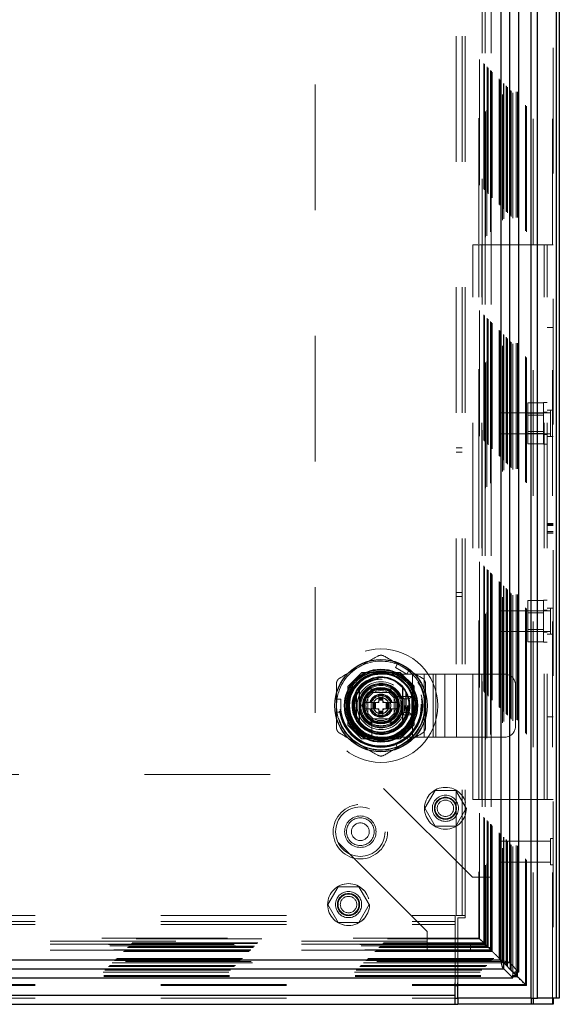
# Model space of a CAD drawing. Header units: inches. Extents: x 0.2 to 10.8, y 0.2 to 8.2.
# Tile 69 of 146: x 4.593 to 5.023, y 3.163 to 3.947. Entities that reach past the tile are written whole.
import ezdxf

# ---------------------------------------------------------------- set-up
doc = ezdxf.new("R2010")
doc.units = ezdxf.units.IN
doc.header["$MEASUREMENT"] = 0
doc.linetypes.add('HIDDEN', pattern=[0.075, 0.05, -0.025])

msp = doc.modelspace()

# ---------------------------------------------------------------- linework, layer by layer
at = {"color": 7, "linetype": 'HIDDEN', "lineweight": 18}
for p, q in [((5.0172866, 3.1682289), (5.0172866, 5.5239482)), ((5.0179896, 5.5248924), (5.0179896, 3.1682289)), ((5.0003288, 3.1682289), (5.0003288, 5.5165622)), ((5.0020259, 3.1682289), (5.0020259, 5.5167693)), ((4.9958595, 3.1791361), (4.9958595, 5.5059752)), ((4.9844955, 3.1905001), (4.9844955, 5.4946112)), ((4.9858573, 3.1891124), (4.9858573, 5.4959989)), ((4.9885504, 3.1897518), (4.9885504, 5.4953595)), ((4.989457, 3.1896663), (4.989457, 5.495445)), ((4.9766026, 3.198393), (4.9766026, 5.4867183)), ((4.9775024, 5.4876156), (4.9775024, 3.1974976)), ((4.9784578, 3.1965378), (4.9784578, 5.4885735)), ((4.978565, 5.4886824), (4.978565, 3.1964292)), ((4.9785897, 3.19638), (4.9785897, 5.4887313)), ((4.980399, 3.1945884), (4.980399, 5.4905127)), ((4.9807248, 3.1942708), (4.9807248, 5.4908405)), ((4.9808446, 3.1941511), (4.9808446, 5.4909602)), ((4.9814957, 3.1934999), (4.9814957, 5.4916114)), ((4.9837714, 3.1912214), (4.9837714, 5.4938886)), ((4.9688024, 3.2061933), (4.9688024, 5.478918)), ((4.969469, 3.2055266), (4.969469, 5.4795847)), ((4.9749761, 3.2000195), (4.9749761, 5.4850918)), ((4.9755607, 3.1994349), (4.9755607, 5.4856764)), ((4.9762261, 5.4863751), (4.9762261, 3.1987362)), ((4.9626534, 3.2123422), (4.9626534, 5.4727691)), ((4.9632718, 3.2117238), (4.9632718, 5.4733875)), ((4.9638376, 5.4739689), (4.9638376, 3.2111431)), ((4.9651357, 5.4752514), (4.9651357, 3.2098599)), ((4.9653662, 3.2096294), (4.9653662, 5.4754819)), ((4.9661096, 3.208886), (4.9661096, 5.4762253)), ((4.9663024, 3.2086933), (4.9663024, 5.476418)), ((4.9663024, 3.2086933), (4.9663024, 5.476418)), ((4.9680976, 5.4782212), (4.9680976, 3.2068661)), ((4.9681357, 3.2068599), (4.9681357, 5.4782514)), ((4.968469, 3.2065266), (4.968469, 5.4785847)), ((4.968469, 5.4785847), (4.968469, 3.2065266)), ((4.9587983, 5.4689128), (4.9587983, 3.216199)), ((4.959381, 3.2156146), (4.959381, 5.4694967)), ((4.9407229, 3.2341622), (4.9407229, 5.4508955)), ((4.9455229, 3.2341622), (4.9455229, 5.4508955)), ((4.9479229, 3.2341622), (4.9479229, 5.4508955)), ((4.9479229, 3.2341622), (4.9479229, 5.4508955)), ((4.9613844, 5.4205223), (4.9613844, 3.264589)), ((4.9613844, 5.4205223), (4.9613844, 3.264589)), ((4.9637844, 5.4205223), (4.9637844, 3.264589)), ((4.9685844, 5.4205223), (4.9685844, 3.264589)), ((4.8285844, 5.2955223), (4.8285844, 3.389589)), ((4.9538562, 3.3264289), (4.9538562, 3.7678955)), ((4.9538562, 3.7678955), (4.9586562, 3.7678955)), ((4.9586562, 3.3264289), (4.9586562, 3.7678955)), ((4.9610562, 3.7678955), (4.9586562, 3.7678955)), ((4.9610562, 3.3264289), (4.9610562, 3.7678955)), ((4.9610562, 3.3264289), (4.9610562, 3.7678955)), ((5.0107896, 3.7678955), (4.9610562, 3.7678955)), ((5.0107896, 3.3264289), (5.0107896, 3.7678955)), ((5.0179896, 3.7678955), (5.0107896, 3.7678955)), ((5.0107896, 3.3264289), (5.0107896, 3.7678955)), ((5.0131896, 3.3264289), (5.0131896, 3.7678955)), ((5.0179896, 3.7021039), (5.0131896, 3.7021039)), ((5.0101896, 3.6422923), (4.9978562, 3.6422923)), ((4.9978562, 3.6422923), (4.9978562, 3.6340939)), ((5.0101896, 3.6092289), (5.0101896, 3.6425622)), ((5.0131896, 3.6425622), (5.0101896, 3.6425622)), ((4.9763229, 3.6342289), (4.9763229, 3.6175622)), ((5.0159062, 3.6342289), (4.9763229, 3.6342289)), ((5.0101896, 3.6340939), (4.9978562, 3.6340939)), ((4.9978562, 3.6340939), (4.9978562, 3.6176972)), ((5.0101896, 3.6324255), (4.9978562, 3.6324255)), ((5.0131896, 3.6347289), (5.0101896, 3.6347289)), ((5.0179896, 3.6363122), (5.0131896, 3.6363122)), ((5.0159062, 3.6363122), (5.0159062, 3.6154789)), ((4.9763229, 3.6175622), (5.0159062, 3.6175622)), ((4.9978562, 3.6193655), (5.0101896, 3.6193655)), ((5.0101896, 3.6176972), (4.9978562, 3.6176972)), ((4.9978562, 3.6176972), (4.9978562, 3.6094988)), ((5.0101896, 3.6170622), (5.0131896, 3.6170622)), ((5.0179896, 3.6154789), (5.0131896, 3.6154789)), ((4.9455229, 3.6063289), (4.9407229, 3.6063289)), ((5.0101896, 3.6094988), (4.9978562, 3.6094988)), ((5.0101896, 3.6092289), (5.0131896, 3.6092289)), ((4.9407229, 3.6029955), (4.9455229, 3.6029955)), ((5.0179896, 3.5460559), (5.0131896, 3.5460559)), ((5.0179896, 3.5457357), (5.0131896, 3.5457357)), ((5.0179896, 3.5455435), (5.0131896, 3.5455435)), ((5.0179896, 3.5448873), (5.0131896, 3.5448873)), ((5.0179896, 3.5445443), (5.0131896, 3.5445443)), ((5.0179896, 3.5396762), (5.0131896, 3.5396762)), ((5.0179896, 3.5388564), (5.0131896, 3.5388564)), ((5.0131896, 3.5386822), (5.0179896, 3.5386822)), ((5.0179896, 3.5385489), (5.0131896, 3.5385489)), ((4.9407229, 3.4913289), (4.9455229, 3.4913289)), ((4.9407229, 3.4879955), (4.9455229, 3.4879955)), ((5.0101896, 3.4848256), (4.9978562, 3.4848256)), ((4.9978562, 3.4848256), (4.9978562, 3.4766272)), ((5.0101896, 3.4517622), (5.0101896, 3.4850955)), ((5.0131896, 3.4850955), (5.0101896, 3.4850955)), ((4.9763229, 3.4767622), (4.9763229, 3.4600955)), ((5.0159062, 3.4767622), (4.9763229, 3.4767622)), ((5.0101896, 3.4766272), (4.9978562, 3.4766272)), ((4.9978562, 3.4766272), (4.9978562, 3.4602305)), ((5.0101896, 3.4749589), (4.9978562, 3.4749589)), ((5.0131896, 3.4772622), (5.0101896, 3.4772622)), ((5.0179896, 3.4788455), (5.0131896, 3.4788455)), ((5.0159062, 3.4788455), (5.0159062, 3.4580122)), ((4.9763229, 3.4600955), (5.0159062, 3.4600955)), ((4.9978562, 3.4618989), (5.0101896, 3.4618989)), ((5.0101896, 3.4602305), (4.9978562, 3.4602305)), ((4.9978562, 3.4602305), (4.9978562, 3.4520321)), ((5.0101896, 3.4595955), (5.0131896, 3.4595955)), ((5.0179896, 3.4580122), (5.0131896, 3.4580122)), ((5.0101896, 3.4520321), (4.9978562, 3.4520321)), ((5.0101896, 3.4517622), (5.0131896, 3.4517622)), ((4.8923358, 3.4315209), (4.8940415, 3.4344751)), ((4.9031336, 3.4292258), (4.8940415, 3.4344751)), ((4.8653513, 3.4274112), (4.8543844, 3.4164444)), ((4.8654712, 3.4275312), (4.8653513, 3.4274112)), ((4.8961508, 3.4274112), (4.8653513, 3.4274112)), ((4.8962708, 3.4275312), (4.8654712, 3.4275312)), ((4.8928987, 3.4274112), (4.8688432, 3.4274112)), ((4.8808697, 3.4261658), (4.9058697, 3.4261658)), ((4.8923358, 3.4315209), (4.9014279, 3.4262715)), ((4.9071177, 3.4164444), (4.8961508, 3.4274112)), ((4.9072377, 3.4165643), (4.8962708, 3.4275312)), ((4.9014279, 3.4262715), (4.9031336, 3.4292258)), ((4.9058697, 3.3761658), (4.9058697, 3.4261658)), ((4.9058697, 3.4261658), (4.9244108, 3.4261658)), ((4.9058697, 3.3761658), (4.9058697, 3.4261658)), ((4.9151402, 3.3761658), (4.9151402, 3.4261658)), ((4.9223851, 3.3761658), (4.9223851, 3.4261658)), ((4.9244108, 3.3761658), (4.9244108, 3.4261658)), ((4.9244108, 3.4261658), (4.9316557, 3.4261658)), ((4.9316557, 3.3761658), (4.9316557, 3.4261658)), ((4.9316557, 3.4261658), (4.9409263, 3.4261658)), ((4.9409263, 3.3761658), (4.9409263, 3.4261658)), ((4.9409263, 3.4261658), (4.9795363, 3.4261658)), ((4.9409263, 3.3761658), (4.9409263, 3.4261658)), ((4.9878697, 3.3844992), (4.9878697, 3.4178325)), ((4.8543844, 3.4164444), (4.8543844, 3.3856448)), ((4.8545043, 3.4165643), (4.8545043, 3.3857647)), ((4.8546243, 3.4131923), (4.8546243, 3.3891368)), ((4.8657174, 3.4011645), (4.8732942, 3.4142879)), ((4.8703697, 3.4116658), (4.8703697, 3.3906658)), ((4.8913697, 3.4116658), (4.8703697, 3.4116658)), ((4.8885243, 3.4116632), (4.8732177, 3.4116632)), ((4.8732942, 3.4142879), (4.8884478, 3.4142879)), ((4.8884478, 3.4142879), (4.8960245, 3.4011645)), ((4.8913697, 3.3906658), (4.8913697, 3.4116658)), ((4.9071177, 3.3856448), (4.9071177, 3.4164444)), ((4.9071177, 3.3891368), (4.9071177, 3.4131923)), ((4.9072377, 3.3857647), (4.9072377, 3.4165643)), ((4.8454379, 3.3959152), (4.8454379, 3.4064139)), ((4.8454379, 3.4064139), (4.8488492, 3.4064139)), ((4.8488492, 3.3959152), (4.8488492, 3.4064139)), ((4.8744405, 3.4037892), (4.8672328, 3.4037892)), ((4.8703723, 3.4088178), (4.8703723, 3.3935112)), ((4.8744405, 3.4037892), (4.8744405, 3.3985399)), ((4.8749655, 3.4037892), (4.8744405, 3.4037892)), ((4.8749655, 3.4037892), (4.8749655, 3.3985399)), ((4.8751961, 3.4037892), (4.8749655, 3.4037892)), ((4.8760472, 3.4037892), (4.8751961, 3.4037892)), ((4.8751961, 3.4037892), (4.8751961, 3.3985399)), ((4.876604, 3.4037892), (4.8760472, 3.4037892)), ((4.8760472, 3.4037892), (4.8760472, 3.3985399)), ((4.876604, 3.4037892), (4.876604, 3.3985399)), ((4.8792962, 3.4037892), (4.876604, 3.4037892)), ((4.8792962, 3.4090385), (4.8824458, 3.4090385)), ((4.8792962, 3.4090385), (4.8792962, 3.407595)), ((4.8792962, 3.407595), (4.8824458, 3.407595)), ((4.8792962, 3.407595), (4.8792962, 3.40707)), ((4.8792962, 3.40707), (4.8824458, 3.40707)), ((4.8792962, 3.40707), (4.8792962, 3.4068394)), ((4.8792962, 3.4068394), (4.8792962, 3.4059883)), ((4.8792962, 3.4068394), (4.8824458, 3.4068394)), ((4.8792962, 3.4059883), (4.8792962, 3.4054315)), ((4.8792962, 3.4059883), (4.8824458, 3.4059883)), ((4.8792962, 3.4054315), (4.8792962, 3.4037892)), ((4.8792962, 3.4054315), (4.8824458, 3.4054315)), ((4.8824458, 3.4090385), (4.8824458, 3.407595)), ((4.8824458, 3.407595), (4.8824458, 3.40707)), ((4.8824458, 3.40707), (4.8824458, 3.4068394)), ((4.8824458, 3.4068394), (4.8824458, 3.4059883)), ((4.8824458, 3.4059883), (4.8824458, 3.4054315)), ((4.8824458, 3.4054315), (4.8824458, 3.4037892)), ((4.885138, 3.4037892), (4.8824458, 3.4037892)), ((4.885138, 3.4037892), (4.885138, 3.3985399)), ((4.8856948, 3.4037892), (4.885138, 3.4037892)), ((4.8865459, 3.4037892), (4.8856948, 3.4037892)), ((4.8856948, 3.4037892), (4.8856948, 3.3985399)), ((4.8865459, 3.4037892), (4.8865459, 3.3985399)), ((4.8867765, 3.4037892), (4.8865459, 3.4037892)), ((4.8867765, 3.4037892), (4.8867765, 3.3985399)), ((4.8873014, 3.4037892), (4.8867765, 3.4037892)), ((4.8873014, 3.4037892), (4.8873014, 3.3985399)), ((4.8945092, 3.4037892), (4.8873014, 3.4037892)), ((4.8913697, 3.3935112), (4.8913697, 3.4088178)), ((4.9026293, 3.4085136), (4.8917436, 3.4085136)), ((4.8945092, 3.4037892), (4.8944375, 3.4039133)), ((4.8973697, 3.3938325), (4.8973697, 3.4084992)), ((4.8993697, 3.4064992), (4.8973697, 3.4084992)), ((4.8973697, 3.4084992), (4.9053697, 3.4084992)), ((4.8993697, 3.3958325), (4.8993697, 3.4064992)), ((4.8993697, 3.4064992), (4.9033697, 3.4064992)), ((4.9033697, 3.4064992), (4.9053697, 3.4084992)), ((4.9033697, 3.4064992), (4.9033697, 3.3958325)), ((4.9053697, 3.4084992), (4.9053697, 3.3938325)), ((4.8454379, 3.3959152), (4.8488492, 3.3959152)), ((4.8732942, 3.3880412), (4.8657174, 3.4011645)), ((4.8744405, 3.3985399), (4.8672328, 3.3985399)), ((4.8749655, 3.3985399), (4.8744405, 3.3985399)), ((4.8751961, 3.3985399), (4.8749655, 3.3985399)), ((4.8760472, 3.3985399), (4.8751961, 3.3985399)), ((4.876604, 3.3985399), (4.8760472, 3.3985399)), ((4.8792962, 3.3985399), (4.876604, 3.3985399)), ((4.8792962, 3.3985399), (4.8792962, 3.3968975)), ((4.8792962, 3.3968975), (4.8824458, 3.3968975)), ((4.8792962, 3.3968975), (4.8792962, 3.3963407)), ((4.8792962, 3.3963407), (4.8792962, 3.3954896)), ((4.8792962, 3.3963407), (4.8824458, 3.3963407)), ((4.8792962, 3.3954896), (4.8824458, 3.3954896)), ((4.8792962, 3.3954896), (4.8792962, 3.395259)), ((4.8792962, 3.395259), (4.8824458, 3.395259)), ((4.8792962, 3.395259), (4.8792962, 3.3947341)), ((4.8792962, 3.3947341), (4.8824458, 3.3947341)), ((4.8792962, 3.3947341), (4.8792962, 3.3932905)), ((4.885138, 3.3985399), (4.8824458, 3.3985399)), ((4.8824458, 3.3985399), (4.8824458, 3.3968975)), ((4.8824458, 3.3968975), (4.8824458, 3.3963407)), ((4.8824458, 3.3963407), (4.8824458, 3.3954896)), ((4.8824458, 3.3954896), (4.8824458, 3.395259)), ((4.8824458, 3.395259), (4.8824458, 3.3947341)), ((4.8824458, 3.3947341), (4.8824458, 3.3932905)), ((4.8856948, 3.3985399), (4.885138, 3.3985399)), ((4.8865459, 3.3985399), (4.8856948, 3.3985399)), ((4.8867765, 3.3985399), (4.8865459, 3.3985399)), ((4.8873014, 3.3985399), (4.8867765, 3.3985399)), ((4.8945092, 3.3985399), (4.8873014, 3.3985399)), ((4.8960245, 3.4011645), (4.8884478, 3.3880412)), ((4.8944375, 3.3984157), (4.8945092, 3.3985399)), ((4.8993697, 3.3958325), (4.8973697, 3.3938325)), ((4.9053697, 3.3938325), (4.8973697, 3.3938325)), ((4.9033697, 3.3958325), (4.8993697, 3.3958325)), ((4.9033697, 3.3958325), (4.9053697, 3.3938325)), ((4.9535844, 3.264589), (4.8285844, 3.389589)), ((4.8703697, 3.3906658), (4.8913697, 3.3906658)), ((4.8732177, 3.3906658), (4.8885243, 3.3906658)), ((4.8884478, 3.3880412), (4.8732942, 3.3880412)), ((4.8735219, 3.3902919), (4.8735219, 3.3794062)), ((4.8792962, 3.3932905), (4.8824458, 3.3932905)), ((5.0179896, 3.3922205), (5.0131896, 3.3922205)), ((4.8543844, 3.3856448), (4.8653513, 3.3746779)), ((4.8545043, 3.3857647), (4.8654712, 3.3747979)), ((4.8961508, 3.3746779), (4.9071177, 3.3856448)), ((4.9071177, 3.3856448), (4.9072377, 3.3857647)), ((4.8653513, 3.3746779), (4.8961508, 3.3746779)), ((4.8654712, 3.3747979), (4.8962708, 3.3747979)), ((4.8688432, 3.3749178), (4.8928987, 3.3749178)), ((4.8808697, 3.3761658), (4.9058697, 3.3761658)), ((4.9014279, 3.3760575), (4.8923358, 3.3708082)), ((4.8940415, 3.3678539), (4.8923358, 3.3708082)), ((4.9031336, 3.3731033), (4.8940415, 3.3678539)), ((4.9031336, 3.3731033), (4.9014279, 3.3760575)), ((4.9058697, 3.3761658), (4.9244108, 3.3761658)), ((4.9244108, 3.3761658), (4.9316557, 3.3761658)), ((4.9316557, 3.3761658), (4.9409263, 3.3761658)), ((4.9409263, 3.3761658), (4.9795363, 3.3761658)), ((4.7926289, 3.3464446), (3.2529622, 3.3464446)), ((4.9176289, 3.2214446), (4.7926289, 3.3464446)), ((4.923986, 3.3336779), (4.9157876, 3.3194779)), ((4.9403827, 3.3336779), (4.923986, 3.3336779)), ((4.9485811, 3.3194779), (4.9403827, 3.3336779)), ((4.9538562, 3.3264289), (4.9586562, 3.3264289)), ((4.9610562, 3.3264289), (4.9586562, 3.3264289)), ((5.0107896, 3.3264289), (4.9610562, 3.3264289)), ((5.0179896, 3.3264289), (5.0107896, 3.3264289)), ((4.9157876, 3.3194779), (4.923986, 3.3052779)), ((4.9403827, 3.3052779), (4.9485811, 3.3194779)), ((4.923986, 3.3052779), (4.9403827, 3.3052779)), ((4.9763229, 3.2932289), (4.9763229, 3.2765622)), ((5.0159062, 3.2932289), (4.9763229, 3.2932289)), ((5.0159062, 3.2953122), (5.0159062, 3.2744789)), ((5.0179896, 3.2953122), (5.0159062, 3.2953122)), ((4.9763229, 3.2765622), (5.0159062, 3.2765622)), ((5.0159062, 3.2744789), (5.0179896, 3.2744789)), ((4.9613844, 3.264589), (4.9535844, 3.264589)), ((4.9685844, 3.264589), (4.9613844, 3.264589)), ((4.9637844, 3.264589), (4.9637844, 3.208589)), ((4.9685844, 3.264589), (4.9685844, 3.208589)), ((4.8468527, 3.2570446), (4.8386543, 3.2428446)), ((4.8632494, 3.2570446), (4.8468527, 3.2570446)), ((4.8714478, 3.2428446), (4.8632494, 3.2570446)), ((4.8386543, 3.2428446), (4.8468527, 3.2286446)), ((4.8632494, 3.2286446), (4.8714478, 3.2428446)), ((3.1056503, 3.2341622), (4.9399289, 3.2341622)), ((3.1056503, 3.2293622), (4.9399289, 3.2293622)), ((4.9399289, 3.2269622), (4.9399289, 3.2341622)), ((4.9479229, 3.2341622), (4.9407229, 3.2341622)), ((4.9419229, 3.1804968), (4.9419229, 3.2321622)), ((4.9419229, 3.2321622), (4.9479229, 3.2321622)), ((4.9479229, 3.2321622), (4.9479229, 3.2341622)), ((3.1056503, 3.2269622), (4.9399289, 3.2269622)), ((3.1056503, 3.2269622), (4.9399289, 3.2269622)), ((4.8468527, 3.2286446), (4.8632494, 3.2286446)), ((4.9176289, 3.2136446), (4.9176289, 3.2214446)), ((4.9399289, 3.1804968), (4.9399289, 3.2269622)), ((3.0861656, 3.2156146), (4.959381, 3.2156146)), ((4.9588115, 3.2162015), (3.0867394, 3.2162015)), ((4.9176289, 3.2136446), (3.1279622, 3.2136446)), ((4.9176289, 3.2136446), (3.1279622, 3.2136446)), ((4.9176289, 3.2064446), (4.9176289, 3.2136446)), ((4.9626534, 3.2123422), (4.959381, 3.2156146)), ((3.0767442, 3.2061933), (4.9688024, 3.2061933)), ((3.0767639, 3.2061885), (4.9687952, 3.2061885)), ((3.0768768, 3.2063205), (4.9686618, 3.2063205)), ((3.0770776, 3.2065266), (4.968469, 3.2065266)), ((3.0770776, 3.2065266), (4.968469, 3.2065266)), ((4.9681543, 3.2068704), (3.0773846, 3.2068704)), ((3.0774109, 3.2068599), (4.9681357, 3.2068599)), ((3.0792442, 3.2086933), (4.9663024, 3.2086933)), ((3.0792442, 3.2086933), (4.9663024, 3.2086933)), ((3.079437, 3.208886), (4.9661096, 3.208886)), ((3.0801804, 3.2096294), (4.9653662, 3.2096294)), ((4.9651357, 3.2098599), (3.0804109, 3.2098599)), ((4.9640532, 3.2109559), (3.081474, 3.2109559)), ((4.9640093, 3.2109908), (3.0815322, 3.2109908)), ((3.0822748, 3.2117238), (4.9632718, 3.2117238)), ((3.0828932, 3.2123422), (4.9626534, 3.2123422)), ((4.9176289, 3.2112446), (3.1279622, 3.2112446)), ((4.9176289, 3.2064446), (3.1279622, 3.2064446)), ((4.9521622, 3.2112446), (4.9176289, 3.2112446)), ((4.9521622, 3.2064446), (4.9176289, 3.2064446)), ((4.9521622, 3.2112446), (4.9521622, 3.2064446)), ((4.9632718, 3.2117238), (4.9626534, 3.2123422)), ((4.9640951, 3.2109006), (4.9632718, 3.2117238)), ((4.9685844, 3.208589), (4.9637844, 3.208589)), ((4.9653662, 3.2096294), (4.9651357, 3.2098599)), ((4.9688024, 3.2061933), (4.9661096, 3.208886)), ((4.969469, 3.2055266), (4.9688024, 3.2061933)), ((3.068944, 3.198393), (4.9766026, 3.198393)), ((3.0693205, 3.1987362), (4.9762261, 3.1987362)), ((3.0699859, 3.1994349), (4.9755607, 3.1994349)), ((3.0705705, 3.2000195), (4.9749761, 3.2000195)), ((3.0760776, 3.2055266), (4.969469, 3.2055266)), ((4.9755607, 3.1994349), (4.9749761, 3.2000195)), ((4.9763518, 3.1986438), (4.9755607, 3.1994349)), ((3.0610511, 3.1905001), (4.9844955, 3.1905001)), ((3.0618381, 3.1912917), (4.9837054, 3.1912917)), ((3.0640509, 3.1934999), (4.9814957, 3.1934999)), ((3.064702, 3.1941511), (4.9808446, 3.1941511)), ((3.0648218, 3.1942708), (4.9807248, 3.1942708)), ((3.065007, 3.1944528), (4.9805283, 3.1944528)), ((4.9786506, 3.1963535), (3.0668985, 3.1963535)), ((3.0669644, 3.1963726), (4.9785822, 3.1963726)), ((3.0670888, 3.1965378), (4.9784578, 3.1965378)), ((4.9775093, 3.1974726), (3.0680379, 3.1974726)), ((4.985411, 3.1895846), (4.9844955, 3.1905001)), ((3.0596967, 3.189105), (4.9858499, 3.189105)), ((3.0602516, 3.1855386), (4.985295, 3.1855386)), ((3.0603372, 3.1864452), (4.9852094, 3.1864452)), ((4.9853763, 3.1895785), (4.9858499, 3.189105)), ((4.9858573, 3.1891124), (4.9853843, 3.1895854)), ((4.9858499, 3.1847103), (4.9858499, 3.189105)), ((4.9902693, 3.1891124), (4.9858573, 3.1891124)), ((4.9868175, 3.1881781), (4.9894725, 3.1855228)), ((3.1056503, 3.1791361), (4.9399289, 3.1791361)), ((3.1056503, 3.17839), (4.9399289, 3.17839)), ((4.9419229, 3.1791361), (4.9958595, 3.1791361)), ((4.9419229, 3.17839), (4.996578, 3.17839)), ((4.9958595, 3.1791361), (4.9945404, 3.1804623)), ((3.1056503, 3.1706289), (4.9399289, 3.1706289)), ((3.1056503, 3.1682289), (4.9399289, 3.1682289))]:
    msp.add_line(p, q, dxfattribs=at)
at = {"color": 7, "linetype": 'Continuous', "lineweight": 25}
for p, q in [((5.0206807, 3.1682289), (5.0206807, 5.5239482)), ((5.0227896, 5.5248924), (5.0227896, 3.1682289)), ((5.0003288, 3.1682289), (5.0003288, 5.5165622)), ((5.00542, 3.1682289), (5.00542, 5.5167693)), ((4.9905844, 3.1891124), (4.9905844, 5.4959989)), ((4.9833167, 3.19638), (4.9833167, 5.4887313)), ((4.9762261, 5.4863751), (4.9762261, 3.1987362)), ((4.8611859, 3.4121149), (4.8611859, 3.3902141)), ((4.900556, 3.4121149), (4.900556, 3.3902141)), ((3.0693205, 3.1987362), (4.9762261, 3.1987362)), ((4.9786026, 3.196393), (4.9763518, 3.1986438)), ((3.0669644, 3.1916455), (4.9785822, 3.1916455)), ((4.9785822, 3.1916455), (4.9785822, 3.1963726)), ((4.9785822, 3.1963726), (4.9853763, 3.1895785)), ((4.9785822, 3.1916455), (4.9858499, 3.1843779)), ((4.9833167, 3.19638), (4.9785897, 3.19638)), ((4.9853843, 3.1895854), (4.9785897, 3.19638)), ((4.9905844, 3.1891124), (4.9833167, 3.19638)), ((3.0596967, 3.1843779), (4.9858499, 3.1843779)), ((4.9852094, 3.1864452), (4.9885504, 3.1864452)), ((4.985295, 3.1855386), (4.989457, 3.1855386)), ((4.9885504, 3.1864452), (4.985411, 3.1895846)), ((4.9858499, 3.1843779), (4.9858499, 3.1847103)), ((4.9885504, 3.1864452), (4.9885504, 3.1897518)), ((4.989457, 3.1855386), (4.9885504, 3.1864452)), ((4.989457, 3.1855386), (4.989457, 3.1896663)), ((4.9905844, 3.1891124), (4.9902693, 3.1891124)), ((4.9399289, 3.1706289), (4.9399289, 3.1804968)), ((4.9399289, 3.1791361), (4.9419229, 3.1791361)), ((4.9399289, 3.17839), (4.9419229, 3.17839)), ((4.9419229, 3.1682289), (4.9419229, 3.1804968)), ((3.1056503, 3.1706289), (4.9399289, 3.1706289)), ((4.9399289, 3.1634289), (4.9399289, 3.1706289)), ((4.9399289, 3.1682289), (4.9419229, 3.1682289)), ((5.0003288, 3.1682289), (4.9419229, 3.1682289)), ((4.9419289, 3.1682289), (4.9419289, 3.1634289)), ((5.0003288, 3.1682289), (5.00542, 3.1682289)), ((5.0003314, 3.1682289), (5.0003314, 3.1634289)), ((5.0020266, 3.1682289), (5.0020266, 3.1634289)), ((5.0206807, 3.1682289), (5.00542, 3.1682289)), ((5.0172874, 3.1682289), (5.0172874, 3.1634289)), ((5.0179896, 3.1682289), (5.0179896, 3.1634289)), ((5.0227896, 3.1682289), (5.0206807, 3.1682289)), ((3.1056503, 3.1634289), (4.9399289, 3.1634289)), ((4.9399289, 3.1634289), (4.9419289, 3.1634289)), ((5.0003314, 3.1634289), (4.9419289, 3.1634289)), ((5.0020266, 3.1634289), (5.0003314, 3.1634289)), ((5.0172874, 3.1634289), (5.0020266, 3.1634289)), ((5.0179896, 3.1634289), (5.0172874, 3.1634289))]:
    msp.add_line(p, q, dxfattribs=at)
at = {"color": 7, "linetype": 'HIDDEN', "lineweight": 18, "flags": 128}
for points in [[(4.9965986, 3.1784085), (4.9965986, 4.3379522), (4.9965986, 5.5067055)], [(4.8985875, 3.4318505), (4.8944306, 3.4339004), (4.893846, 3.4341365)], [(4.9029381, 3.4288872), (4.9024413, 3.4292755), (4.8985875, 3.4318505)], [(4.8458289, 3.4064139), (4.845741, 3.4057895), (4.8454379, 3.4011645)], [(4.8454379, 3.4011645), (4.845741, 3.3965396), (4.8458289, 3.3959152)], [(4.893846, 3.3681925), (4.8944306, 3.3684286), (4.8985875, 3.3704786)], [(4.8985875, 3.3704786), (4.9024413, 3.3730536), (4.9029381, 3.3734419)]]:
    msp.add_lwpolyline(points, dxfattribs=at)
at = {"color": 7, "linetype": 'HIDDEN', "lineweight": 18}
for centre, radius in [((4.880871, 3.4011645), 0.0451333), ((4.8807844, 3.4010223), 0.035), ((4.880871, 3.4011645), 0.0332263), ((4.880871, 3.4011645), 0.0332021), ((4.880871, 3.4011645), 0.0327148), ((4.880871, 3.4011645), 0.032021), ((4.880871, 3.4011645), 0.0290026), ((4.880871, 3.4011645), 0.0288714), ((4.880871, 3.4011645), 0.0270341), ((4.880871, 3.4011645), 0.0267402), ((4.880871, 3.4011645), 0.0255906), ((4.880871, 3.4011645), 0.0216535), ((4.880871, 3.4011645), 0.0211286), ((4.880871, 3.4011645), 0.0211286), ((4.880871, 3.4011645), 0.0209974), ((4.880871, 3.4011645), 0.0190289), ((4.880871, 3.4011645), 0.0167979), ((4.880871, 3.4011645), 0.0160105), ((4.880871, 3.4011645), 0.0137795), ((4.880871, 3.4011645), 0.0131234), ((4.880871, 3.4011645), 0.0129921), ((4.880871, 3.4011645), 0.0119423), ((4.880871, 3.4011645), 0.007874), ((4.880871, 3.4011645), 0.0064528), ((4.880871, 3.4011645), 0.0062638), ((4.9321844, 3.3194779), 0.0166667), ((4.9321844, 3.3194779), 0.0104167), ((4.9321844, 3.3194779), 0.0088333), ((4.9321844, 3.3194779), 0.0083333), ((4.9321844, 3.3194779), 0.00653), ((4.8644562, 3.3008289), 0.0216667), ((4.8644562, 3.3008289), 0.0196667), ((4.8644562, 3.3008289), 0.0196667), ((4.8644562, 3.3008289), 0.0125), ((4.8644562, 3.3008289), 0.0110667), ((4.8644562, 3.3008289), 0.0070667), ((4.855051, 3.2428446), 0.0166667), ((4.8550956, 3.2428446), 0.0166667), ((4.855051, 3.2428446), 0.0104167), ((4.855051, 3.2428446), 0.0088333), ((4.855051, 3.2428446), 0.0083333), ((4.855051, 3.2428446), 0.00653)]:
    msp.add_circle(centre, radius, dxfattribs=at)
at = {"color": 7, "linetype": 'Continuous', "lineweight": 25}
for radius in [0.0367454, 0.0290251, 0.028654, 0.0275591, 0.0262467, 0.0256843, 0.0144357]:
    msp.add_circle((4.880871, 3.4011645), radius, dxfattribs=at)
at = {"color": 7, "linetype": 'HIDDEN', "lineweight": 18}
for centre, radius, start, end in [((4.880871, 3.4011645), 0.0354331, 68.5196243, 120), ((4.880871, 3.4011645), 0.0354331, 120, 171.4803757), ((4.8808697, 3.4011658), 0.025, 90, 270), ((4.880871, 3.4011645), 0.0354331, 0, 51.4803757), ((4.9795363, 3.4178325), 0.0083333, 0, 90), ((4.880871, 3.4011645), 0.0229659, 18.6629249, 251.3370751), ((4.880871, 3.4011645), 0.0174541, 7.3528467, 175.552299), ((4.880871, 3.4011645), 0.0177165, 10.98225, 167.5591528), ((4.880871, 3.4011645), 0.0138422, 108.5459072, 131.4540928), ((4.880871, 3.4011645), 0.0091864, 16.6015496, 163.3984504), ((4.880871, 3.4011645), 0.0086614, 17.6397014, 162.3602986), ((4.880871, 3.4011645), 0.0138422, 48.5459072, 71.4540928), ((4.880871, 3.4011645), 0.0138422, 168.5459072, 169.0697518), ((4.880871, 3.4011645), 0.0229659, 251.3370751, 18.6629249), ((4.880871, 3.4011645), 0.003664, 115.4548319, 134.2475009), ((4.880871, 3.4011645), 0.003664, 45.7524991, 64.5451681), ((4.880871, 3.4011645), 0.0138422, 10.9302482, 11.4540928), ((4.880871, 3.4011645), 0.0354331, 188.5196243, 240), ((4.880871, 3.4011645), 0.0177165, 191.9005369, 270), ((4.880871, 3.4011645), 0.0174541, 189.0369276, 270), ((4.880871, 3.4011645), 0.0138422, 190.9302482, 191.4540928), ((4.880871, 3.4011645), 0.0091864, 196.6015496, 343.3984504), ((4.880871, 3.4011645), 0.0086614, 197.6397014, 342.3602986), ((4.880871, 3.4011645), 0.003664, 225.7524991, 244.5451681), ((4.880871, 3.4011645), 0.0174541, 270, 354.2412475), ((4.880871, 3.4011645), 0.0177165, 270, 349.2593124), ((4.880871, 3.4011645), 0.003664, 295.4548319, 314.2475009), ((4.880871, 3.4011645), 0.0138422, 348.5459072, 349.0697518), ((4.880871, 3.4011645), 0.0354331, 308.5196243, 0), ((4.880871, 3.4011645), 0.0138422, 228.5459072, 251.4540928), ((4.880871, 3.4011645), 0.0138422, 288.5459072, 311.4540928), ((4.9795363, 3.3844992), 0.0083333, 270, 0), ((4.880871, 3.4011645), 0.0354331, 240, 291.4803757)]:
    msp.add_arc(centre, radius, start, end, dxfattribs=at)
at = {"color": 7, "linetype": 'Continuous', "lineweight": 25}
for radius, start, end in [(0.0223097, 40.1191669, 139.8808331), (0.0225258, 150.9137041, 209.0862959), (0.0225258, 330.9137041, 29.0862959), (0.0223097, 220.1191669, 319.8808331)]:
    msp.add_arc((4.880871, 3.4011645), radius, start, end, dxfattribs=at)
at = {"color": 7, "linetype": 'HIDDEN', "lineweight": 18}
for points, knots in [([(4.9640954, 5.4742127), (4.9640975, 5.4690653), (4.9641021, 5.4574847), (4.9640997, 5.439363), (4.9640986, 5.4200535), (4.9640994, 5.3921897), (4.9640991, 5.3558596), (4.9640993, 5.2722581), (4.9640991, 5.1079195), (4.9640993, 4.7876515), (4.9640989, 4.2989947), (4.9641005, 3.7950673), (4.9640978, 3.4517002), (4.9640996, 3.320036), (4.9640983, 3.288784), (4.9641002, 3.261912), (4.9641013, 3.240233), (4.9640941, 3.2250233), (4.9640872, 3.2155499), (4.964079, 3.211176), (4.9640785, 3.210916)], [0, 0, 0, 0, 0.00682291, 0.01535014, 0.02402027, 0.0324177, 0.05228359, 0.07217571, 0.14323159, 0.27011444, 0.49669096, 0.79094618, 0.93807019, 0.9518241, 0.96546708, 0.97949478, 0.98744297, 0.99420246, 0.99965532, 1, 1, 1, 1]), ([(5.0131896, 3.5398284), (5.0139895, 3.5398303), (5.0155895, 3.539834), (5.0171895, 3.5398303), (5.0179896, 3.5398284)], [0, 0, 0, 0, 0.499954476, 1, 1, 1, 1]), ([(4.8782463, 3.4405638), (4.8786448, 3.4407938), (4.8790654, 3.440968), (4.8799502, 3.4412059), (4.8804119, 3.4412668), (4.8813257, 3.4412672), (4.8817899, 3.4412061), (4.8826715, 3.4409697), (4.8830972, 3.4407938), (4.8834957, 3.4405638)], [0, 0, 0, 0, 0.25, 0.25, 0.5, 0.5, 0.75, 0.75, 1, 1, 1, 1]), ([(4.8454379, 3.4185911), (4.8454379, 3.4190512), (4.8454974, 3.4195025), (4.8457337, 3.4203878), (4.8459118, 3.4208181), (4.8463684, 3.4216096), (4.8466534, 3.4219811), (4.847299, 3.4226264), (4.8476641, 3.4229071), (4.8480626, 3.4231372)], [0, 0, 0, 0, 0.25, 0.25, 0.5, 0.5, 0.75, 0.75, 1, 1, 1, 1]), ([(4.9136794, 3.4231372), (4.9140778, 3.4229071), (4.914439, 3.42263), (4.9150875, 3.4219826), (4.9153711, 3.4216133), (4.9158283, 3.4208221), (4.9160075, 3.4203895), (4.9162435, 3.4195078), (4.9163041, 3.4190512), (4.9163041, 3.4185911)], [0, 0, 0, 0, 0.25, 0.25, 0.5, 0.5, 0.75, 0.75, 1, 1, 1, 1]), ([(4.9053836, 3.4085136), (4.9053836, 3.4085136), (4.9053081, 3.4085136), (4.9050226, 3.4085136), (4.9048119, 3.4085136), (4.9042987, 3.4085136), (4.9039922, 3.4085136), (4.9033372, 3.4085136), (4.9029843, 3.4085136), (4.9026293, 3.4085136)], [0, 0, 0, 0, 0.25, 0.25, 0.5, 0.5, 0.75, 0.75, 1, 1, 1, 1]), ([(4.8480626, 3.3791919), (4.8476641, 3.3794219), (4.847303, 3.3796991), (4.8466545, 3.3803464), (4.8463709, 3.3807158), (4.8459137, 3.3815069), (4.8457345, 3.3819396), (4.8454985, 3.3828212), (4.8454379, 3.3832778), (4.8454379, 3.3837379)], [0, 0, 0, 0, 0.25, 0.25, 0.5, 0.5, 0.75, 0.75, 1, 1, 1, 1]), ([(4.8735219, 3.3794062), (4.8735219, 3.379051), (4.8735219, 3.3787031), (4.8735219, 3.3780429), (4.8735219, 3.3777396), (4.8735219, 3.3769659), (4.8735219, 3.3766519), (4.8735219, 3.3766519)], [0, 0, 0, 0, 0.25, 0.25, 0.5, 0.5, 1, 1, 1, 1]), ([(4.9163041, 3.3837379), (4.9163041, 3.3832779), (4.9162446, 3.3828265), (4.9160082, 3.3819412), (4.9158302, 3.381511), (4.9153736, 3.3807194), (4.9150885, 3.3803479), (4.914443, 3.3797027), (4.9140778, 3.3794219), (4.9136794, 3.3791919)], [0, 0, 0, 0, 0.25, 0.25, 0.5, 0.5, 0.75, 0.75, 1, 1, 1, 1]), ([(4.8834957, 3.3617653), (4.8830972, 3.3615353), (4.8826766, 3.3613611), (4.8817917, 3.3611231), (4.8813301, 3.3610622), (4.8804163, 3.3610618), (4.8799521, 3.361123), (4.8790705, 3.3613594), (4.8786448, 3.3615352), (4.8782463, 3.3617653)], [0, 0, 0, 0, 0.25, 0.25, 0.5, 0.5, 0.75, 0.75, 1, 1, 1, 1]), ([(4.959381, 3.2156146), (4.9592302, 3.2157641), (4.9590154, 3.2159771), (4.958838, 3.2161634), (4.9588041, 3.2162094), (4.9588199, 3.2161962), (4.9588772, 3.2161285), (4.9589919, 3.2159995), (4.9592417, 3.2157654), (4.9596313, 3.2153754), (4.9601115, 3.2148817), (4.9613931, 3.2136076), (4.962444, 3.2125507), (4.9637485, 3.2112472), (4.964149, 3.2108471)], [0, 0, 0, 0, 0.11260123, 0.16046704, 0.18745564, 0.21316454, 0.2382541, 0.26237603, 0.29789196, 0.34787932, 0.41976286, 0.47581676, 0.83905876, 1, 1, 1, 1]), ([(4.9661096, 3.208886), (4.9655099, 3.2094827), (4.9647264, 3.2102622), (4.9640594, 3.2109418), (4.9638927, 3.21111), (4.9638416, 3.21115), (4.9638572, 3.2111476), (4.9639029, 3.2111121), (4.963962, 3.2110494), (4.9640361, 3.2109652), (4.9641548, 3.2108384), (4.9644102, 3.2105888), (4.9652169, 3.209773), (4.965871, 3.2091221), (4.9664022, 3.2085934)], [0, 0, 0, 0, 0.35547858, 0.46443215, 0.50418228, 0.53388661, 0.55583158, 0.5777376, 0.58855946, 0.59958072, 0.62290754, 0.64620332, 0.71267345, 1, 1, 1, 1]), ([(4.9681326, 3.2068661), (4.9681117, 3.2068884), (4.9680803, 3.2069219), (4.9681126, 3.206884), (4.9681821, 3.2068227), (4.9683227, 3.2066826), (4.9684916, 3.2065029), (4.9688505, 3.206143), (4.9694335, 3.2055635), (4.9704317, 3.2045637), (4.9721524, 3.2028271), (4.9731356, 3.2019892), (4.9741445, 3.2008414), (4.9744871, 3.2005278), (4.9749228, 3.200069), (4.9755393, 3.1994555), (4.9760152, 3.1989755), (4.9762862, 3.1987065), (4.9763348, 3.1986581)], [0, 0, 0, 0, 0.02842611, 0.0426283, 0.0622354, 0.0823231, 0.10379231, 0.11619688, 0.18847017, 0.26505855, 0.41691836, 0.757797, 0.77669803, 0.80511623, 0.85715815, 0.9035138, 0.98267259, 1, 1, 1, 1]), ([(4.9686596, 3.206336), (4.9686653, 3.2063299), (4.9686769, 3.2063173), (4.9686344, 3.2063602), (4.9686127, 3.206382)], [0, 0, 0, 0, 0.48993449, 1, 1, 1, 1]), ([(4.9803975, 3.1945884), (4.9804425, 3.1945407), (4.9805555, 3.1944209), (4.9806674, 3.1943225), (4.9807347, 3.1942634)], [0, 0, 0, 0, 0.39820957, 1, 1, 1, 1]), ([(4.9837737, 3.1912214), (4.9838425, 3.1911518), (4.9839913, 3.1910012), (4.9841583, 3.1908334), (4.9842516, 3.1907457), (4.9842721, 3.1907254), (4.9842744, 3.1907232), (4.9842751, 3.1907224), (4.9842753, 3.1907222), (4.9843089, 3.1906881), (4.9843761, 3.1906186), (4.9844537, 3.1905357), (4.9845039, 3.1904844), (4.984524, 3.190469), (4.9845046, 3.1904902), (4.9844955, 3.1905001)], [0, 0, 0, 0, 0.184488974, 0.399229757, 0.457354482, 0.462148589, 0.464335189, 0.464598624, 0.464729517, 0.464783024, 0.573856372, 0.701450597, 0.814859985, 0.912957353, 1, 1, 1, 1]), ([(4.9959118, 3.1790845), (4.9959927, 3.1790046), (4.9961669, 3.1788325), (4.9963687, 3.1786136), (4.9964981, 3.1784942), (4.9965504, 3.1784491), (4.9965683, 3.1784125), (4.9965849, 3.1783766), (4.9966016, 3.1784196), (4.9963186, 3.1786721), (4.9960436, 3.1789501), (4.9958595, 3.1791361)], [0, 0, 0, 0, 0.08939648, 0.19242623, 0.22314945, 0.24086097, 0.25992668, 0.28998334, 0.39159407, 0.5927736, 1, 1, 1, 1])]:
    msp.add_open_spline(points, degree=3, knots=knots, dxfattribs=at)
for points in [[(4.8631544, 3.4318505), (4.8682046, 3.4347662), (4.8732331, 3.4376694), (4.8782463, 3.4405638)], [(4.8940415, 3.4344751), (4.8905145, 3.4365114), (4.8870004, 3.4385403), (4.8834957, 3.4405638)], [(4.8480626, 3.4231372), (4.8530758, 3.4260316), (4.8581043, 3.4289348), (4.8631544, 3.4318505)], [(4.9136794, 3.4231372), (4.9101747, 3.4251606), (4.9066606, 3.4271895), (4.9031336, 3.4292258)], [(4.8454379, 3.4064139), (4.8454379, 3.4104865), (4.8454379, 3.4145442), (4.8454379, 3.4185911)], [(4.9163041, 3.4185911), (4.9163041, 3.4128023), (4.9163041, 3.4069959), (4.9163041, 3.4011645)], [(4.8454379, 3.3837379), (4.8454379, 3.3877848), (4.8454379, 3.3918426), (4.8454379, 3.3959152)], [(4.9163041, 3.4011645), (4.9163041, 3.3953331), (4.9163041, 3.3895267), (4.9163041, 3.3837379)], [(4.8631544, 3.3704786), (4.8581043, 3.3733943), (4.8530758, 3.3762975), (4.8480626, 3.3791919)], [(4.9136794, 3.3791919), (4.9101747, 3.3771684), (4.9066606, 3.3751396), (4.9031336, 3.3731033)], [(4.8782463, 3.3617653), (4.8732331, 3.3646597), (4.8682046, 3.3675629), (4.8631544, 3.3704786)], [(4.8940415, 3.3678539), (4.8905145, 3.3658176), (4.8870004, 3.3637887), (4.8834957, 3.3617653)]]:
    msp.add_open_spline(points, degree=3, dxfattribs=at)
at = {"color": 7, "linetype": 'Continuous', "lineweight": 25}
for points, knots in [([(4.8636881, 3.4153937), (4.863574, 3.415256), (4.8633909, 3.4150698), (4.8629661, 3.4146152), (4.8627258, 3.4143468), (4.8622578, 3.4137694), (4.8620254, 3.4134559), (4.861586, 3.4128017), (4.8613797, 3.4124632), (4.8611859, 3.4121149)], [0, 0, 0, 0, 0.25, 0.25, 0.5, 0.5, 0.75, 0.75, 1, 1, 1, 1]), ([(4.8638106, 3.3867886), (4.8638106, 3.3867886), (4.8638106, 3.3868309), (4.8638106, 3.3869939), (4.8638106, 3.3871166), (4.8638106, 3.3874298), (4.8638106, 3.3876189), (4.8638106, 3.3880544), (4.8638106, 3.3883022), (4.8638106, 3.3890959), (4.8638106, 3.3897055), (4.8638106, 3.3910085), (4.8638106, 3.3916918), (4.8638106, 3.3931021), (4.8638106, 3.3938337), (4.8638106, 3.3952955), (4.8638106, 3.396029), (4.8638106, 3.398235), (4.8638106, 3.3997124), (4.8638106, 3.4026754), (4.8638106, 3.4041676), (4.8638106, 3.4071244), (4.8638106, 3.4086017), (4.8638106, 3.4106972), (4.8638106, 3.4113816), (4.8638106, 3.4126719), (4.8638106, 3.413271), (4.8638106, 3.414323), (4.8638106, 3.4147543), (4.8638106, 3.4152185), (4.8638106, 3.4153385), (4.8638106, 3.4154987), (4.8638106, 3.4155404), (4.8638106, 3.4155404)], [0, 0, 0, 0, 0.03125, 0.03125, 0.0625, 0.0625, 0.09375, 0.09375, 0.125, 0.125, 0.1875, 0.1875, 0.25, 0.25, 0.3125, 0.3125, 0.375, 0.375, 0.5, 0.5, 0.625, 0.625, 0.75, 0.75, 0.8125, 0.8125, 0.875, 0.875, 0.9375, 0.9375, 0.96875, 0.96875, 1, 1, 1, 1]), ([(4.8979314, 3.4155404), (4.8979314, 3.4155404), (4.8979314, 3.4154981), (4.8979314, 3.4153352), (4.8979314, 3.4152124), (4.8979314, 3.4148992), (4.8979314, 3.4147102), (4.8979314, 3.4142746), (4.8979314, 3.4140269), (4.8979314, 3.4132331), (4.8979314, 3.4126235), (4.8979314, 3.4113205), (4.8979314, 3.4106373), (4.8979314, 3.4092269), (4.8979314, 3.4084954), (4.8979314, 3.4070336), (4.8979314, 3.4063), (4.8979314, 3.4040941), (4.8979314, 3.4026166), (4.8979314, 3.3996537), (4.8979314, 3.3981615), (4.8979314, 3.3952046), (4.8979314, 3.3937273), (4.8979314, 3.3916319), (4.8979314, 3.3909475), (4.8979314, 3.3896572), (4.8979314, 3.3890581), (4.8979314, 3.3880061), (4.8979314, 3.3875747), (4.8979314, 3.3871105), (4.8979314, 3.3869905), (4.8979314, 3.3868304), (4.8979314, 3.3867886), (4.8979314, 3.3867886)], [0, 0, 0, 0, 0.03125, 0.03125, 0.0625, 0.0625, 0.09375, 0.09375, 0.125, 0.125, 0.1875, 0.1875, 0.25, 0.25, 0.3125, 0.3125, 0.375, 0.375, 0.5, 0.5, 0.625, 0.625, 0.75, 0.75, 0.8125, 0.8125, 0.875, 0.875, 0.9375, 0.9375, 0.96875, 0.96875, 1, 1, 1, 1]), ([(4.900556, 3.4121149), (4.9003625, 3.4124629), (4.9001569, 3.4128), (4.8997213, 3.4134491), (4.8994877, 3.4137649), (4.8990174, 3.4143456), (4.8987773, 3.4146136), (4.8983532, 3.4150675), (4.898168, 3.4152559), (4.8980539, 3.4153937)], [0, 0, 0, 0, 0.25, 0.25, 0.5, 0.5, 0.75, 0.75, 1, 1, 1, 1]), ([(4.8636881, 3.3869353), (4.863574, 3.3870731), (4.8633909, 3.3872593), (4.8629661, 3.3877139), (4.8627258, 3.3879822), (4.8622578, 3.3885596), (4.8620254, 3.3888731), (4.861586, 3.3895273), (4.8613797, 3.3898659), (4.8611859, 3.3902141)], [0, 0, 0, 0, 0.25, 0.25, 0.5, 0.5, 0.75, 0.75, 1, 1, 1, 1]), ([(4.900556, 3.3902141), (4.9003625, 3.3898662), (4.9001569, 3.389529), (4.8997213, 3.38888), (4.8994877, 3.3885642), (4.8990174, 3.3879835), (4.8987773, 3.3877155), (4.8983532, 3.3872615), (4.898168, 3.3870731), (4.8980539, 3.3869353)], [0, 0, 0, 0, 0.25, 0.25, 0.5, 0.5, 0.75, 0.75, 1, 1, 1, 1]), ([(4.9762261, 3.1987362), (4.9770639, 3.1985398), (4.9779014, 3.1983435), (4.9794759, 3.1979508), (4.9802124, 3.1977544), (4.981496, 3.1973618), (4.9820426, 3.1971654), (4.9828804, 3.1967727), (4.9831713, 3.1965764), (4.9833167, 3.19638)], [0, 0, 0, 0, 0.25, 0.25, 0.5, 0.5, 0.75, 0.75, 1, 1, 1, 1]), ([(4.9785897, 3.19638), (4.9785735, 3.1964361), (4.9785413, 3.1965483), (4.9784636, 3.1967166), (4.9783654, 3.1968849), (4.9782455, 3.1970532), (4.9781056, 3.1972215), (4.9779471, 3.1973898), (4.9777276, 3.1976001), (4.9774322, 3.1978526), (4.9770512, 3.1981471), (4.976645, 3.1984416), (4.9763658, 3.198638), (4.9762261, 3.1987362)], [0, 0, 0, 0, 0.071448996, 0.142897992, 0.214346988, 0.285795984, 0.35724498, 0.428693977, 0.500142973, 0.625107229, 0.750071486, 0.875035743, 1, 1, 1, 1]), ([(4.9785822, 3.1916455), (4.9783859, 3.191791), (4.9781896, 3.1920819), (4.9777969, 3.1929196), (4.9776005, 3.1934663), (4.9772078, 3.1947498), (4.9770115, 3.1954864), (4.9766188, 3.1970608), (4.9764225, 3.1978984), (4.9762261, 3.1987362)], [0, 0, 0, 0, 0.25, 0.25, 0.5, 0.5, 0.75, 0.75, 1, 1, 1, 1]), ([(4.9762261, 3.1987362), (4.9762822, 3.1986564), (4.9763944, 3.1984968), (4.9765627, 3.1982598), (4.976731, 3.1980276), (4.9768993, 3.1978024), (4.9770676, 3.1975864), (4.9772359, 3.1973819), (4.9774462, 3.1971433), (4.9776987, 3.196888), (4.9779932, 3.196648), (4.9782877, 3.1964662), (4.9784841, 3.1964038), (4.9785822, 3.1963726)], [0, 0, 0, 0, 0.071449, 0.14289799, 0.21434699, 0.28579598, 0.35724498, 0.42869398, 0.50014297, 0.62510723, 0.75007149, 0.87503574, 1, 1, 1, 1]), ([(4.9945404, 3.1804623), (4.9944896, 3.1805134), (4.993438, 3.1815708), (4.9917845, 3.1832097), (4.990753, 3.1842379), (4.9904633, 3.1845331), (4.9900758, 3.1848872), (4.9897187, 3.1852632), (4.989457, 3.1855386)], [0, 0, 0, 0, 0.019872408, 0.411212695, 0.702569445, 0.712636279, 0.789430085, 1, 1, 1, 1])]:
    msp.add_open_spline(points, degree=3, knots=knots, dxfattribs=at)

doc.saveas('drawing.dxf')
